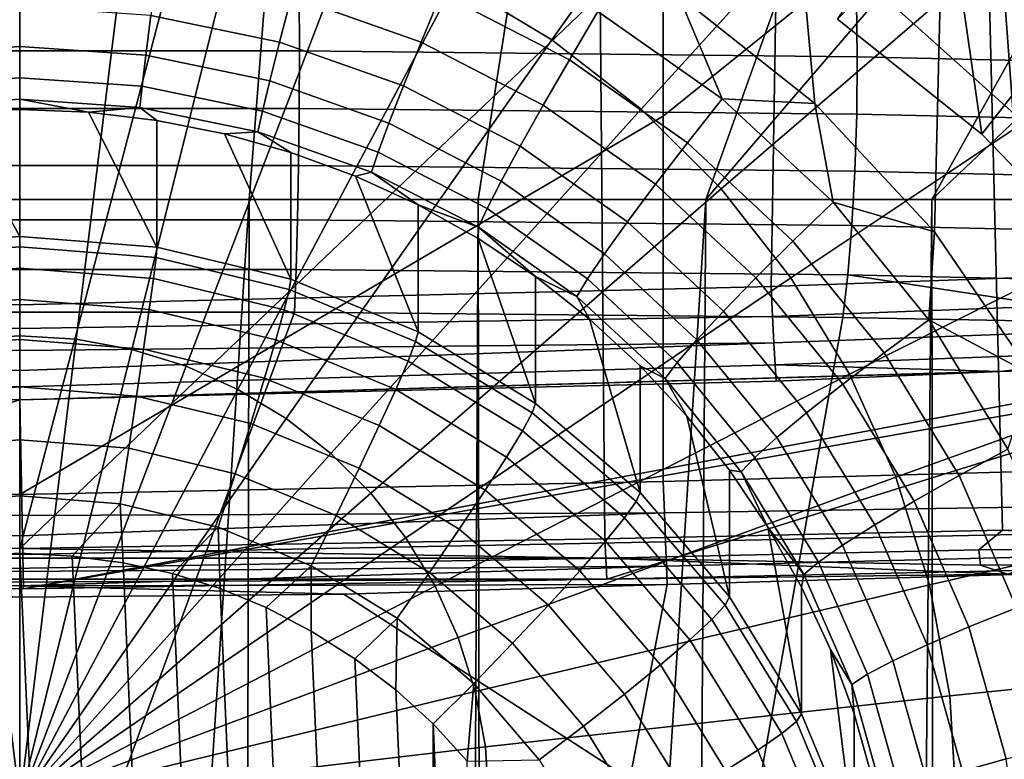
# Model space of a CAD drawing. Header units: metres. Extents: x -109 to 109, y -100 to 76.
# Tile 64 of 256: x 0 to 1.68, y -89.22 to -87.96. Entities that reach past the tile are written whole.
import ezdxf

# ---------------------------------------------------------------- set-up
doc = ezdxf.new("R2010")
doc.units = ezdxf.units.M
doc.layers.add('solid_21062310', color=7, linetype='CONTINUOUS')

msp = doc.modelspace()

# ---------------------------------------------------------------- linework, layer by layer
at = {"layer": 'solid_21062310'}
for points in [[(3.362092, -85.963013, -23.458141), (1.397976, -87.960152, -22.609179), (1.644422, -88.157097, -22.525461)], [(3.362092, -85.963013, -23.458141), (1.644422, -88.157097, -22.525461), (1.86662, -88.386948, -22.427753)], [(-0.681715, -86.279816, -23.323473), (-1.644422, -88.157097, -22.525461), (-1.397976, -87.960152, -22.609179), (0.681803, -86.279816, -23.323473)], [(1.12637, -87.919556, -27.917709), (1.359008, -88.10466, -27.933805), (1.223743, -86.620758, -27.80476)], [(1.359008, -88.10466, -27.933805), (1.563709, -88.323875, -27.952869), (1.600923, -86.805779, -27.82085), (1.223743, -86.620758, -27.80476)], [(1.563709, -88.323875, -27.952869), (1.731084, -88.568741, -27.974165), (1.600923, -86.805779, -27.82085)], [(1.731084, -88.568741, -27.974165), (1.86181, -88.838631, -27.997635), (1.946977, -87.036362, -27.840902), (1.600923, -86.805779, -27.82085)], [(1.173066, -88.268227, 2.910262), (1.634418, -86.978989, 7.886349), (0.983927, -86.987549, 7.921687), (0.783814, -88.268227, 2.961499)], [(1.173066, -88.268227, -11.905124), (0.783814, -88.268227, -11.956361), (0.983927, -86.987549, -16.91655), (1.634418, -86.978989, -16.88121)], [(1.680082, -88.833496, 8.294423), (1.000233, -88.848312, 8.334208), (0.992264, -87.917931, 8.127947), (1.634418, -86.978989, 7.886349)], [(1.173066, -88.268227, 2.910262), (1.559122, -88.268227, 2.838722), (2.910185, -86.986, 7.622087), (2.278715, -86.97847, 7.786181)], [(1.173066, -88.268227, 2.910262), (2.278715, -86.97847, 7.786181), (1.634418, -86.978989, 7.886349)], [(1.559123, -88.268227, -11.833584), (1.173066, -88.268227, -11.905124), (1.634418, -86.978989, -16.88121), (2.278716, -86.97847, -16.781044)], [(1.940929, -88.268227, -11.741932), (1.559123, -88.268227, -11.833584), (2.278716, -86.97847, -16.781044), (2.910185, -86.986, -16.616949)], [(2.352366, -88.834473, 8.185493), (1.680082, -88.833496, 8.294423), (1.634418, -86.978989, 7.886349), (2.278715, -86.97847, 7.786181)], [(0, -88.864609, 8.33782), (-1.000233, -88.848312, 8.334208), (-0.492142, -86.994675, 7.923267), (0, -86.997055, 7.923795)], [(-0.392435, -88.268227, 2.992295), (0, -88.268227, 3.002569), (0, -86.997055, 7.923795), (-0.492142, -86.994675, 7.923267)], [(0, -88.268227, -11.997431), (-0.392435, -88.268227, -11.987157), (-0.492142, -86.994675, -16.918129), (0, -86.997055, -16.918657)], [(0.992264, -87.917931, 8.127947), (0, -88.864609, 8.33782), (0.492142, -86.994675, 7.923267), (0.983927, -86.987549, 7.921687)], [(0, -88.864609, 8.33782), (0, -86.997055, 7.923795), (0.492142, -86.994675, 7.923267)], [(0, -88.268227, 3.002569), (0.392435, -88.268227, 2.992295), (0.492142, -86.994675, 7.923267), (0, -86.997055, 7.923795)], [(0.392435, -88.268227, -11.987157), (0, -88.268227, -11.997431), (0, -86.997055, -16.918657), (0.492142, -86.994675, -16.918129)], [(0.783814, -88.268227, 2.961499), (0.983927, -86.987549, 7.921687), (0.492142, -86.994675, 7.923267), (0.392435, -88.268227, 2.992295)], [(0.783814, -88.268227, -11.956361), (0.392435, -88.268227, -11.987157), (0.492142, -86.994675, -16.918129), (0.983927, -86.987549, -16.91655)], [(1.559122, -88.268227, 2.838722), (1.940929, -88.268227, 2.74707), (3.522438, -87.001564, 7.395678), (2.910185, -86.986, 7.622087)], [(2.017638, -87.07235, 9.348868), (1.295383, -87.759048, 9.322681), (2.000677, -88.391243, 9.233007)], [(-1.295387, -87.759087, 9.322678), (-1.284431, -88.417198, 9.2651), (0, -88.448647, 9.262349), (-0.000005, -87.136284, 9.377166)], [(1.295383, -87.759048, 9.322681), (-0.000005, -87.136284, 9.377166), (0, -88.448647, 9.262349), (1.284431, -88.417198, 9.2651)], [(0.909815, -87.995407, -30.906427), (0.744303, -87.895729, -30.897758), (1.111162, -87.21331, -30.67684), (1.358254, -87.362122, -30.689781)], [(1.062061, -88.114235, -30.916761), (0.909815, -87.995407, -30.906427), (1.358254, -87.362122, -30.689781), (1.585539, -87.539513, -30.705208)], [(1.905474, -88.727905, 10.102603), (1.099782, -88.750481, 10.141477), (1.10002, -88.126205, 10.1466), (1.904415, -87.477379, 10.113019)], [(1.10002, -88.126205, 10.1466), (1.099904, -87.50219, 10.151721), (1.904415, -87.477379, 10.113019)], [(-1.100011, -88.126183, 10.1466), (-1.099819, -87.502197, 10.151721), (-0.000005, -87.525108, 10.151532)], [(-0.000005, -87.525108, 10.151532), (1.099904, -87.50219, 10.151721), (1.10002, -88.126205, 10.1466), (0.000014, -88.772362, 10.141297)], [(0.000014, -88.772362, 10.141297), (-1.1, -88.750473, 10.141477), (-1.100011, -88.126183, 10.1466), (-0.000005, -87.525108, 10.151532)], [(1.198819, -88.250473, -30.92861), (1.062061, -88.114235, -30.916761), (1.585539, -87.539513, -30.705208), (1.789704, -87.742912, -30.722897)], [(1.644422, -88.157097, -22.525461), (1.397976, -87.960152, -22.609179), (1.57772, -87.694595, -27.195503)], [(1.86662, -88.386948, -22.427753), (1.644422, -88.157097, -22.525461), (1.57772, -87.694595, -27.195503), (1.82709, -87.926613, -27.215681)], [(0, -88.501373, -31.047689), (-0.096646, -88.507195, -31.048195), (-0.193052, -87.724594, -30.882877), (0, -87.712959, -30.881865)], [(0.096646, -88.507195, -31.048195), (0, -88.501373, -31.047689), (0, -87.712959, -30.881865), (0.193052, -87.724594, -30.882877)], [(0.191882, -88.524582, -31.049707), (0.096646, -88.507195, -31.048195), (0.193052, -87.724594, -30.882877), (0.383289, -87.759323, -30.885897)], [(1.318095, -88.402153, -30.941799), (1.198819, -88.250473, -30.92861), (1.789704, -87.742912, -30.722897), (1.967771, -87.969345, -30.742588)], [(0.28432, -88.553276, -31.052202), (0.191882, -88.524582, -31.049707), (0.383289, -87.759323, -30.885897), (0.567937, -87.81665, -30.890882)], [(2.000677, -88.391243, 9.233007), (1.295383, -87.759048, 9.322681), (1.284431, -88.417198, 9.2651)], [(0.372612, -88.592865, -31.055645), (0.28432, -88.553276, -31.052202), (0.567937, -87.81665, -30.890882), (0.744303, -87.895729, -30.897758)], [(0.464604, -87.921288, -27.833166), (0.686067, -87.999695, -27.839985), (0.720535, -87.916634, -27.879213), (0.487946, -87.834282, -27.872051)], [(0.720535, -87.916634, -27.879213), (0.939703, -88.02977, -27.889051), (0.988485, -87.947388, -27.910484), (0.75794, -87.828377, -27.900135)], [(0.224163, -87.953865, -27.773483), (0.44415, -87.999413, -27.777445), (0.464604, -87.921288, -27.833166), (0.234486, -87.87365, -27.829023)], [(0.455471, -88.642769, -31.059984), (0.372612, -88.592865, -31.055645), (0.744303, -87.895729, -30.897758), (0.909815, -87.995407, -30.906427)], [(-0.479099, -88.014526, 12.858195), (0.478137, -88.014526, 12.858231), (0.477724, -87.91909, 12.833792), (-0.478684, -87.919098, 12.833756)], [(0.992264, -87.917931, 8.127947), (1.000233, -88.848312, 8.334208), (0, -88.864609, 8.33782)], [(0.44415, -87.999413, -27.777445), (0.655863, -88.074371, -27.783964), (0.686067, -87.999695, -27.839985), (0.464604, -87.921288, -27.833166)], [(1.431784, -88.02449, 12.787113), (1.430579, -87.929619, 12.76294), (0.477724, -87.91909, 12.833792), (0.478137, -88.014526, 12.858231)], [(0.686067, -87.999695, -27.839985), (0.89475, -88.107422, -27.849354), (0.939703, -88.02977, -27.889051), (0.720535, -87.916634, -27.879213)], [(0.988485, -87.947388, -27.910484), (1.200616, -88.096558, -27.923458), (1.12637, -87.919556, -27.917709)], [(1.200616, -88.096558, -27.923458), (1.359008, -88.10466, -27.933805), (1.12637, -87.919556, -27.917709)], [(-0.215694, -88.02182, -27.70322), (0, -88.007126, -27.701942), (0, -87.938591, -27.772156), (-0.224163, -87.953865, -27.773483)], [(0, -88.007126, -27.701942), (0.215694, -88.02182, -27.70322), (0.224163, -87.953865, -27.773483), (0, -87.938591, -27.772156)], [(1.431784, -88.02449, 12.787113), (2.500017, -88.048645, 12.61906), (2.502682, -87.955109, 12.594176), (1.430579, -87.929619, 12.76294)], [(0.215694, -88.02182, -27.70322), (0.427371, -88.065643, -27.707031), (0.44415, -87.999413, -27.777445), (0.224163, -87.953865, -27.773483)], [(0.939703, -88.02977, -27.889051), (1.141365, -88.171585, -27.901384), (1.200616, -88.096558, -27.923458), (0.988485, -87.947388, -27.910484)], [(1.418151, -88.567039, -30.956139), (1.318095, -88.402153, -30.941799), (1.967771, -87.969345, -30.742588), (2.117143, -88.215508, -30.763996)], [(-0.209407, -88.074898, -27.620939), (0, -88.060623, -27.619698), (0, -88.007126, -27.701942), (-0.215694, -88.02182, -27.70322)], [(0, -88.060623, -27.619698), (0.209407, -88.074898, -27.620939), (0.215694, -88.02182, -27.70322), (0, -88.007126, -27.701942)], [(0.427371, -88.065643, -27.707031), (0.631086, -88.137772, -27.713305), (0.655863, -88.074371, -27.783964), (0.44415, -87.999413, -27.777445)], [(0.531688, -88.702255, -31.065159), (0.455471, -88.642769, -31.059984), (0.909815, -87.995407, -30.906427), (1.062061, -88.114235, -30.916761)], [(0.655863, -88.074371, -27.783964), (0.855359, -88.177353, -27.792919), (0.89475, -88.107422, -27.849354), (0.686067, -87.999695, -27.839985)], [(-0.478783, -88.1129, 12.863461), (0.477822, -88.112892, 12.863498), (0.478137, -88.014526, 12.858231), (-0.479099, -88.014526, 12.858195)], [(0.209407, -88.074898, -27.620939), (0.414913, -88.117439, -27.62464), (0.427371, -88.065643, -27.707031), (0.215694, -88.02182, -27.70322)], [(0.478137, -88.014526, 12.858231), (0.477822, -88.112892, 12.863498), (1.430824, -88.122742, 12.792439), (1.431784, -88.02449, 12.787113)], [(2.500017, -88.048645, 12.61906), (1.431784, -88.02449, 12.787113), (1.430824, -88.122742, 12.792439), (2.497968, -88.146835, 12.624914)], [(0.89475, -88.107422, -27.849354), (1.086766, -88.242455, -27.861095), (1.141365, -88.171585, -27.901384), (0.939703, -88.02977, -27.889051)], [(-0.205543, -88.111038, -27.529808), (0, -88.097038, -27.528589), (0, -88.060623, -27.619698), (-0.209407, -88.074898, -27.620939)], [(0, -88.097038, -27.528589), (0.205543, -88.111038, -27.529808), (0.209407, -88.074898, -27.620939), (0, -88.060623, -27.619698)], [(0.205543, -88.111038, -27.529808), (0.407256, -88.152802, -27.533438), (0.414913, -88.117439, -27.62464), (0.209407, -88.074898, -27.620939)], [(0.414913, -88.117439, -27.62464), (0.61269, -88.187462, -27.630728), (0.631086, -88.137772, -27.713305), (0.427371, -88.065643, -27.707031)], [(0.631086, -88.137772, -27.713305), (0.823045, -88.236862, -27.721922), (0.855359, -88.177353, -27.792919), (0.655863, -88.074371, -27.783964)], [(0, -88.097038, -27.528589), (-0.205543, -88.111038, -27.529808), (-0.117689, -88.119499, -27.433208), (0, -88.114891, -27.432808)], [(0, -88.097038, -27.528589), (0, -88.114891, -27.432808), (0.117689, -88.119499, -27.433208)], [(0, -88.097038, -27.528589), (0.117689, -88.119499, -27.433208), (0.205543, -88.111038, -27.529808)], [(0.855359, -88.177353, -27.792919), (1.038921, -88.306435, -27.804144), (1.086766, -88.242455, -27.861095), (0.89475, -88.107422, -27.849354)], [(1.141365, -88.171585, -27.901384), (1.321766, -88.339432, -27.915981), (1.390382, -88.273125, -27.938812), (1.200616, -88.096558, -27.923458)], [(1.200616, -88.096558, -27.923458), (1.390382, -88.273125, -27.938812), (1.359008, -88.10466, -27.933805)], [(1.390382, -88.273125, -27.938812), (1.563709, -88.323875, -27.952869), (1.359008, -88.10466, -27.933805)], [(-0.477749, -88.210388, 12.849352), (0.476789, -88.210388, 12.849387), (0.477822, -88.112892, 12.863498), (-0.478783, -88.1129, 12.863461)], [(-0.234652, -88.349884, -24.94381), (0, -88.33149, -24.942209), (-0.117689, -88.119499, -27.433208), (-0.234652, -88.133293, -27.434408)], [(0, -88.33149, -24.942209), (0, -88.114891, -27.432808), (-0.117689, -88.119499, -27.433208)], [(0.117689, -88.119499, -27.433208), (0, -88.114891, -27.432808), (0, -88.33149, -24.942209), (0.234652, -88.349884, -24.94381)], [(0.205543, -88.111038, -27.529808), (0.117689, -88.119499, -27.433208), (0.234652, -88.133293, -27.434408)], [(0.234652, -88.349884, -24.94381), (0.234652, -88.133293, -27.434408), (0.117689, -88.119499, -27.433208)], [(0.407256, -88.152802, -27.533438), (0.205543, -88.111038, -27.529808), (0.234652, -88.133293, -27.434408), (0.350168, -88.156181, -27.436399)], [(0.407256, -88.152802, -27.533438), (0.601384, -88.221535, -27.539415), (0.61269, -88.187462, -27.630728), (0.414913, -88.117439, -27.62464)], [(0.477822, -88.112892, 12.863498), (0.476789, -88.210388, 12.849387), (1.427723, -88.220108, 12.778539), (1.430824, -88.122742, 12.792439)], [(0.600152, -88.770462, -31.071089), (0.531688, -88.702255, -31.065159), (1.062061, -88.114235, -30.916761), (1.198819, -88.250473, -30.92861)], [(2.497968, -88.146835, 12.624914), (1.430824, -88.122742, 12.792439), (1.427723, -88.220108, 12.778539), (2.492106, -88.244164, 12.611808)], [(1.10002, -88.126205, 10.1466), (1.099782, -88.750481, 10.141477), (0.000014, -88.772362, 10.141297)], [(0.234652, -88.349884, -24.94381), (0.463525, -88.404625, -24.94857), (0.350168, -88.156181, -27.436399), (0.234652, -88.133293, -27.434408)], [(0.61269, -88.187462, -27.630728), (0.799054, -88.283669, -27.639095), (0.823045, -88.236862, -27.721922), (0.631086, -88.137772, -27.713305)], [(0.407256, -88.152802, -27.533438), (0.350168, -88.156181, -27.436399), (0.463526, -88.188034, -27.439169)], [(0.463525, -88.404625, -24.94857), (0.463526, -88.188034, -27.439169), (0.350168, -88.156181, -27.436399)], [(0.601384, -88.221535, -27.539415), (0.407256, -88.152802, -27.533438), (0.463526, -88.188034, -27.439169), (0.574026, -88.228645, -27.442701)], [(1.086766, -88.242455, -27.861095), (1.258537, -88.402275, -27.874994), (1.321766, -88.339432, -27.915981), (1.141365, -88.171585, -27.901384)], [(0.463525, -88.404625, -24.94857), (0.680986, -88.494362, -24.956373), (0.574026, -88.228645, -27.442701), (0.463526, -88.188034, -27.439169)], [(0.601384, -88.221535, -27.539415), (0.784308, -88.315964, -27.547628), (0.799054, -88.283669, -27.639095), (0.61269, -88.187462, -27.630728)], [(0.823045, -88.236862, -27.721922), (0.999673, -88.361069, -27.732723), (1.038921, -88.306435, -27.804144), (0.855359, -88.177353, -27.792919)], [(-0.477749, -88.210388, 12.849352), (-0.476036, -88.303215, 12.816414), (0.47508, -88.303215, 12.816449), (0.476789, -88.210388, 12.849387)], [(0.476789, -88.210388, 12.849387), (0.47508, -88.303215, 12.816449), (1.422601, -88.312813, 12.745952), (1.427723, -88.220108, 12.778539)], [(0.601384, -88.221535, -27.539415), (0.574026, -88.228645, -27.442701), (0.680986, -88.277771, -27.446974)], [(0.601384, -88.221535, -27.539415), (0.680986, -88.277771, -27.446974), (0.784308, -88.315964, -27.547628)], [(1.497527, -88.742744, -30.971418), (1.418151, -88.567039, -30.956139), (2.117143, -88.215508, -30.763996), (2.235642, -88.477814, -30.786806)], [(2.492106, -88.244164, 12.611808), (1.427723, -88.220108, 12.778539), (1.422601, -88.312813, 12.745952), (2.482658, -88.336876, 12.580249)], [(0.680986, -88.494362, -24.956373), (0.680986, -88.277771, -27.446974), (0.574026, -88.228645, -27.442701)], [(0.799054, -88.283669, -27.639095), (0.970533, -88.404259, -27.649582), (0.999673, -88.361069, -27.732723), (0.823045, -88.236862, -27.721922)], [(1.038921, -88.306435, -27.804144), (1.20313, -88.459221, -27.817432), (1.258537, -88.402275, -27.874994), (1.086766, -88.242455, -27.861095)], [(0.659864, -88.84639, -31.077692), (0.600152, -88.770462, -31.071089), (1.198819, -88.250473, -30.92861), (1.318095, -88.402153, -30.941799)], [(-0.392435, -88.268227, -11.987157), (0, -88.268227, -11.997431), (0, -94.268227, -11.997431), (-0.792839, -94.268227, -11.954798)], [(-0.3843, -91.594116, 2.992717), (0, -91.594116, 3.002569), (0, -88.268227, 3.002569), (-0.392435, -88.268227, 2.992295)], [(0, -94.268227, -11.997431), (0, -88.268227, -11.997431), (0.392435, -88.268227, -11.987157)], [(0.792839, -94.268227, -11.954798), (0, -94.268227, -11.997431), (0.392435, -88.268227, -11.987157), (0.783814, -88.268227, -11.956361)], [(0, -91.594116, 3.002569), (0.3843, -91.594116, 2.992717), (0.392435, -88.268227, 2.992295), (0, -88.268227, 3.002569)], [(0.3843, -91.594116, 2.992717), (0.76759, -91.594116, 2.963186), (0.783814, -88.268227, 2.961499), (0.392435, -88.268227, 2.992295)], [(0.76759, -91.594116, 2.963186), (1.148864, -91.594116, 2.914054), (1.173066, -88.268227, 2.910262), (0.783814, -88.268227, 2.961499)], [(0.792839, -94.268227, -11.954798), (0.783814, -88.268227, -11.956361), (1.173066, -88.268227, -11.905124)], [(1.566421, -94.268227, -11.831997), (0.792839, -94.268227, -11.954798), (1.173066, -88.268227, -11.905124), (1.559123, -88.268227, -11.833584)], [(1.148864, -91.594116, 2.914054), (1.527119, -91.594116, 2.845451), (1.559122, -88.268227, 2.838722), (1.173066, -88.268227, 2.910262)], [(1.321766, -88.339432, -27.915981), (1.477545, -88.53019, -27.93257), (1.554248, -88.473785, -27.956263), (1.390382, -88.273125, -27.938812)], [(1.390382, -88.273125, -27.938812), (1.554248, -88.473785, -27.956263), (1.563709, -88.323875, -27.952869)], [(1.527119, -91.594116, 2.845451), (1.901362, -91.594116, 2.757555), (1.940929, -88.268227, 2.74707), (1.559122, -88.268227, 2.838722)], [(1.566421, -94.268227, -11.831997), (1.559123, -88.268227, -11.833584), (1.940929, -88.268227, -11.741932)], [(2.324178, -94.268227, -11.627762), (1.566421, -94.268227, -11.831997), (1.940929, -88.268227, -11.741932), (2.317441, -88.268227, -11.630415)], [(0.680986, -88.494362, -24.956373), (0.881678, -88.616882, -24.967028), (0.783749, -88.335106, -27.45196), (0.680986, -88.277771, -27.446974)], [(0.784308, -88.315964, -27.547628), (0.680986, -88.277771, -27.446974), (0.783749, -88.335106, -27.45196)], [(0.784308, -88.315964, -27.547628), (0.952623, -88.434326, -27.55792), (0.970533, -88.404259, -27.649582), (0.799054, -88.283669, -27.639095)], [(-0.476036, -88.303215, 12.816414), (-0.473711, -88.387779, 12.765926), (0.47276, -88.387772, 12.765962), (0.47508, -88.303215, 12.816449)], [(0.47508, -88.303215, 12.816449), (0.47276, -88.387772, 12.765962), (1.415658, -88.397263, 12.695941), (1.422601, -88.312813, 12.745952)], [(0.999673, -88.361069, -27.732723), (1.157679, -88.508087, -27.745508), (1.20313, -88.459221, -27.817432), (1.038921, -88.306435, -27.804144)], [(0.784308, -88.315964, -27.547628), (0.783749, -88.335106, -27.45196), (0.881679, -88.400291, -27.457628)], [(0.784308, -88.315964, -27.547628), (0.881679, -88.400291, -27.457628), (0.952623, -88.434326, -27.55792)], [(2.482658, -88.336876, 12.580249), (1.422601, -88.312813, 12.745952), (1.415658, -88.397263, 12.695941), (2.46999, -88.421364, 12.531459)], [(1.554248, -88.473785, -27.956263), (1.731084, -88.568741, -27.974165), (1.563709, -88.323875, -27.952869)], [(-0.233167, -88.367622, -24.848019), (0, -88.349342, -24.846428), (0, -88.33149, -24.942209), (-0.234652, -88.349884, -24.94381)], [(0, -88.349342, -24.846428), (0.233167, -88.367622, -24.848019), (0.234652, -88.349884, -24.94381), (0, -88.33149, -24.942209)], [(0.881678, -88.616882, -24.967028), (0.881679, -88.400291, -27.457628), (0.783749, -88.335106, -27.45196)], [(1.258537, -88.402275, -27.874994), (1.406864, -88.583908, -27.890791), (1.477545, -88.53019, -27.93257), (1.321766, -88.339432, -27.915981)], [(-0.228727, -88.403687, -24.75688), (0, -88.385757, -24.75532), (0, -88.349342, -24.846428), (-0.233167, -88.367622, -24.848019)], [(0, -88.385757, -24.75532), (0.228727, -88.403687, -24.75688), (0.233167, -88.367622, -24.848019), (0, -88.349342, -24.846428)], [(0.233167, -88.367622, -24.848019), (0.460592, -88.42202, -24.852749), (0.463525, -88.404625, -24.94857), (0.234652, -88.349884, -24.94381)], [(0.970533, -88.404259, -27.649582), (1.123933, -88.546982, -27.661993), (1.157679, -88.508087, -27.745508), (0.999673, -88.361069, -27.732723)], [(0.228727, -88.403687, -24.75688), (0.451822, -88.457047, -24.76152), (0.460592, -88.42202, -24.852749), (0.233167, -88.367622, -24.848019)], [(-0.473711, -88.387779, 12.765926), (-0.470863, -88.460785, 12.699849), (0.469918, -88.460777, 12.699884), (0.47276, -88.387772, 12.765962)], [(-0.221504, -88.456619, -24.674585), (0, -88.439255, -24.673075), (0, -88.385757, -24.75532), (-0.228727, -88.403687, -24.75688)], [(0, -88.439255, -24.673075), (0.221504, -88.456619, -24.674585), (0.228727, -88.403687, -24.75688), (0, -88.385757, -24.75532)], [(0.47276, -88.387772, 12.765962), (0.469918, -88.460777, 12.699884), (1.407178, -88.470093, 12.630568), (1.415658, -88.397263, 12.695941)], [(2.000677, -88.391243, 9.233007), (1.284431, -88.417198, 9.2651), (1.286974, -88.468124, 9.2538), (2.030373, -88.44059, 9.219066)], [(0.221504, -88.456619, -24.674585), (0.437553, -88.508293, -24.679079), (0.451822, -88.457047, -24.76152), (0.228727, -88.403687, -24.75688)], [(0.460592, -88.42202, -24.852749), (0.676676, -88.511192, -24.860504), (0.680986, -88.494362, -24.956373), (0.463525, -88.404625, -24.94857)], [(0.709954, -88.92894, -31.084871), (0.659864, -88.84639, -31.077692), (1.318095, -88.402153, -30.941799), (1.418151, -88.567039, -30.956139)], [(0.881678, -88.616882, -24.967028), (1.06066, -88.769173, -24.980272), (0.974173, -88.472931, -27.463945), (0.881679, -88.400291, -27.457628)], [(0.952623, -88.434326, -27.55792), (0.881679, -88.400291, -27.457628), (0.974173, -88.472931, -27.463945)], [(0.952623, -88.434326, -27.55792), (1.103192, -88.574417, -27.570105), (1.123933, -88.546982, -27.661993), (0.970533, -88.404259, -27.649582)], [(1.20313, -88.459221, -27.817432), (1.344927, -88.632858, -27.832531), (1.406864, -88.583908, -27.890791), (1.258537, -88.402275, -27.874994)], [(1.415658, -88.397263, 12.695941), (1.407178, -88.470093, 12.630568), (1.960718, -88.480148, 12.556728)], [(2.46999, -88.421364, 12.531459), (1.415658, -88.397263, 12.695941), (1.960718, -88.480148, 12.556728)], [(-1.286974, -88.468124, 9.2538), (0, -88.488823, 9.254636), (0, -88.448647, 9.262349), (-1.284431, -88.417198, 9.2651)], [(1.286974, -88.468124, 9.2538), (1.284431, -88.417198, 9.2651), (0, -88.448647, 9.262349), (0, -88.488823, 9.254636)], [(0.451822, -88.457047, -24.76152), (0.663792, -88.544518, -24.769127), (0.676676, -88.511192, -24.860504), (0.460592, -88.42202, -24.852749)], [(-0.211775, -88.524391, -24.604305), (0, -88.50779, -24.602861), (0, -88.439255, -24.673075), (-0.221504, -88.456619, -24.674585)], [(0, -88.50779, -24.602861), (0.211775, -88.524391, -24.604305), (0.221504, -88.456619, -24.674585), (0, -88.439255, -24.673075)], [(1.103192, -88.574417, -27.570105), (0.952623, -88.434326, -27.55792), (0.974173, -88.472931, -27.463945), (1.060661, -88.552582, -27.470871)], [(2.030373, -88.44059, 9.219066), (1.286974, -88.468124, 9.2538), (1.28928, -88.513145, 9.230553), (2.029239, -88.485733, 9.195979)], [(-0.000019, -89.733627, 11.239385), (0.469918, -88.460777, 12.699884), (-0.470863, -88.460785, 12.699849)], [(-0.000019, -89.733627, 11.239385), (1.185114, -89.709541, 11.219391), (1.407178, -88.470093, 12.630568), (0.469918, -88.460777, 12.699884)], [(0.211775, -88.524391, -24.604305), (0.418335, -88.573799, -24.608603), (0.437553, -88.508293, -24.679079), (0.221504, -88.456619, -24.674585)], [(0.437553, -88.508293, -24.679079), (0.642829, -88.593002, -24.686445), (0.663792, -88.544518, -24.769127), (0.451822, -88.457047, -24.76152)], [(1.157679, -88.508087, -27.745508), (1.294119, -88.675163, -27.760038), (1.344927, -88.632858, -27.832531), (1.20313, -88.459221, -27.817432)], [(-1.28928, -88.513145, 9.230553), (0, -88.526581, 9.238911), (0, -88.488823, 9.254636), (-1.286974, -88.468124, 9.2538)], [(0, -88.488823, 9.254636), (0, -88.526581, 9.238911), (1.28928, -88.513145, 9.230553), (1.286974, -88.468124, 9.2538)], [(1.06066, -88.769173, -24.980272), (1.060661, -88.552582, -27.470871), (0.974173, -88.472931, -27.463945)], [(1.185114, -89.709541, 11.219391), (2.366944, -89.637375, 11.159493), (1.960718, -88.480148, 12.556728), (1.407178, -88.470093, 12.630568)], [(1.477545, -88.53019, -27.93257), (1.6058, -88.740303, -27.950842), (1.689162, -88.694801, -27.975483), (1.554248, -88.473785, -27.956263)], [(1.555065, -88.926697, -30.987417), (1.497527, -88.742744, -30.971418), (2.235642, -88.477814, -30.786806), (2.321541, -88.752434, -30.810688)], [(1.554248, -88.473785, -27.956263), (1.689162, -88.694801, -27.975483), (1.731084, -88.568741, -27.974165)], [(0.676676, -88.511192, -24.860504), (0.876098, -88.632935, -24.87109), (0.881678, -88.616882, -24.967028), (0.680986, -88.494362, -24.956373)], [(2.029239, -88.485733, 9.195979), (1.28928, -88.513145, 9.230553), (1.291273, -88.550865, 9.196713), (2.026889, -88.523621, 9.162345)], [(-0.199915, -88.604385, -24.548746), (0, -88.588715, -24.547384), (0, -88.50779, -24.602861), (-0.211775, -88.524391, -24.604305)], [(0, -89.297363, -31.149227), (-0.191882, -88.524582, -31.049707), (-0.096646, -88.507195, -31.048195)], [(0, -89.297363, -31.149227), (-0.096646, -88.507195, -31.048195), (0, -88.501373, -31.047689)], [(0.096646, -88.507195, -31.048195), (0, -89.297363, -31.149227), (0, -88.501373, -31.047689)], [(0.191882, -88.524582, -31.049707), (0, -89.297363, -31.149227), (0.096646, -88.507195, -31.048195)], [(0, -88.588715, -24.547384), (0.199915, -88.604385, -24.548746), (0.211775, -88.524391, -24.604305), (0, -88.50779, -24.602861)], [(0.418335, -88.573799, -24.608603), (0.614595, -88.654785, -24.615646), (0.642829, -88.593002, -24.686445), (0.437553, -88.508293, -24.679079)], [(0.663792, -88.544518, -24.769127), (0.859417, -88.663948, -24.779512), (0.876098, -88.632935, -24.87109), (0.676676, -88.511192, -24.860504)], [(1.123933, -88.546982, -27.661993), (1.256396, -88.70919, -27.6761), (1.294119, -88.675163, -27.760038), (1.157679, -88.508087, -27.745508)], [(-1.28928, -88.513145, 9.230553), (-1.291273, -88.550865, 9.196713), (0, -88.588722, 9.186364), (0, -88.560356, 9.215832)], [(-1.28928, -88.513145, 9.230553), (0, -88.560356, 9.215832), (0, -88.526581, 9.238911)], [(0, -89.297363, -31.149227), (-0.28432, -88.553276, -31.052202), (-0.191882, -88.524582, -31.049707)], [(0, -88.588722, 9.186364), (1.291273, -88.550865, 9.196713), (1.28928, -88.513145, 9.230553), (0, -88.560356, 9.215832)], [(0, -88.526581, 9.238911), (0, -88.560356, 9.215832), (1.28928, -88.513145, 9.230553)], [(0.28432, -88.553276, -31.052202), (0, -89.297363, -31.149227), (0.191882, -88.524582, -31.049707)], [(0.199915, -88.604385, -24.548746), (0.394908, -88.651024, -24.552803), (0.418335, -88.573799, -24.608603), (0.211775, -88.524391, -24.604305)], [(2.026889, -88.523621, 9.162345), (1.291273, -88.550865, 9.196713), (1.675391, -88.562531, 9.145882)], [(2.026889, -88.523621, 9.162345), (1.675391, -88.562531, 9.145882), (2.053883, -88.550995, 9.117421)], [(0.642829, -88.593002, -24.686445), (0.832276, -88.708664, -24.696505), (0.859417, -88.663948, -24.779512), (0.663792, -88.544518, -24.769127)], [(1.406864, -88.583908, -27.890791), (1.528984, -88.783966, -27.908188), (1.6058, -88.740303, -27.950842), (1.477545, -88.53019, -27.93257)], [(-2.176041, -88.548286, 9.103915), (-1.003819, -88.917297, 8.47395), (0, -88.610504, 9.15174)], [(-2.053853, -88.550995, 9.117427), (-2.176041, -88.548286, 9.103915), (0, -88.610504, 9.15174)], [(-1.675374, -88.562531, 9.145885), (-2.053853, -88.550995, 9.117427), (0, -88.610504, 9.15174)], [(-1.292825, -88.57885, 9.15451), (-1.675374, -88.562531, 9.145885), (0, -88.610504, 9.15174)], [(-1.291273, -88.550865, 9.196713), (-1.292825, -88.57885, 9.15451), (0, -88.610504, 9.15174), (0, -88.588722, 9.186364)], [(0, -89.297363, -31.149227), (-0.372612, -88.592865, -31.055645), (-0.28432, -88.553276, -31.052202)], [(0, -88.588722, 9.186364), (0, -88.610504, 9.15174), (1.292825, -88.57885, 9.15451), (1.291273, -88.550865, 9.196713)], [(2.053883, -88.550995, 9.117421), (0, -88.610504, 9.15174), (0.006544, -88.933655, 8.477576)], [(2.053883, -88.550995, 9.117421), (1.675391, -88.562531, 9.145882), (0, -88.610504, 9.15174)], [(0.372612, -88.592865, -31.055645), (0, -89.297363, -31.149227), (0.28432, -88.553276, -31.052202)], [(1.675391, -88.562531, 9.145882), (1.292825, -88.57885, 9.15451), (0, -88.610504, 9.15174)], [(2.189183, -88.548027, 9.102333), (0.006544, -88.933655, 8.477576), (1.003819, -88.917297, 8.47395)], [(2.189183, -88.548027, 9.102333), (2.053883, -88.550995, 9.117421), (0.006544, -88.933655, 8.477576)], [(1.70509, -88.902428, 8.432652), (2.189183, -88.548027, 9.102333), (1.003819, -88.917297, 8.47395)], [(1.06066, -88.769173, -24.980272), (1.213526, -88.947479, -24.995779), (1.14061, -88.638748, -27.478365), (1.060661, -88.552582, -27.470871)], [(1.103192, -88.574417, -27.570105), (1.060661, -88.552582, -27.470871), (1.14061, -88.638748, -27.478365)], [(1.103192, -88.574417, -27.570105), (1.23321, -88.733627, -27.58395), (1.256396, -88.70919, -27.6761), (1.123933, -88.546982, -27.661993)], [(1.291273, -88.550865, 9.196713), (1.292825, -88.57885, 9.15451), (1.675391, -88.562531, 9.145882)], [(0.394908, -88.651024, -24.552803), (0.580176, -88.727478, -24.559452), (0.614595, -88.654785, -24.615646), (0.418335, -88.573799, -24.608603)], [(0.749691, -89.016899, -31.092522), (0.709954, -88.92894, -31.084871), (1.418151, -88.567039, -30.956139), (1.497527, -88.742744, -30.971418)], [(1.23321, -88.733627, -27.58395), (1.103192, -88.574417, -27.570105), (1.14061, -88.638748, -27.478365), (1.213526, -88.730888, -27.486378)], [(0, -89.297363, -31.149227), (-0.455471, -88.642769, -31.059984), (-0.372612, -88.592865, -31.055645)], [(-0.186381, -88.693527, -24.510048), (0, -88.678909, -24.508778), (0, -88.588715, -24.547384), (-0.199915, -88.604385, -24.548746)], [(0, -88.678909, -24.508778), (0.186381, -88.693527, -24.510048), (0.199915, -88.604385, -24.548746), (0, -88.588715, -24.547384)], [(0.455471, -88.642769, -31.059984), (0, -89.297363, -31.149227), (0.372612, -88.592865, -31.055645)], [(0.614595, -88.654785, -24.615646), (0.795721, -88.765358, -24.625261), (0.832276, -88.708664, -24.696505), (0.642829, -88.593002, -24.686445)], [(1.344927, -88.632858, -27.832531), (1.461671, -88.824112, -27.849163), (1.528984, -88.783966, -27.908188), (1.406864, -88.583908, -27.890791)], [(-1.003819, -88.917297, 8.47395), (0.006544, -88.933655, 8.477576), (0, -88.610504, 9.15174)], [(0.186381, -88.693527, -24.510048), (0.368173, -88.737007, -24.513828), (0.394908, -88.651024, -24.552803), (0.199915, -88.604385, -24.548746)], [(0.876098, -88.632935, -24.87109), (1.053948, -88.784264, -24.884251), (1.06066, -88.769173, -24.980272), (0.881678, -88.616882, -24.967028)], [(0, -89.297363, -31.149227), (-0.531688, -88.702255, -31.065159), (-0.455471, -88.642769, -31.059984)], [(0.531688, -88.702255, -31.065159), (0, -89.297363, -31.149227), (0.455471, -88.642769, -31.059984)], [(0.859417, -88.663948, -24.779512), (1.03388, -88.812393, -24.792421), (1.053948, -88.784264, -24.884251), (0.876098, -88.632935, -24.87109)], [(1.213526, -88.947479, -24.995779), (1.213526, -88.730888, -27.486378), (1.14061, -88.638748, -27.478365)], [(1.294119, -88.675163, -27.760038), (1.406452, -88.859192, -27.776041), (1.461671, -88.824112, -27.849163), (1.344927, -88.632858, -27.832531)], [(0.368173, -88.737007, -24.513828), (0.540899, -88.808281, -24.520027), (0.580176, -88.727478, -24.559452), (0.394908, -88.651024, -24.552803)], [(0.580176, -88.727478, -24.559452), (0.751159, -88.831863, -24.568529), (0.795721, -88.765358, -24.625261), (0.614595, -88.654785, -24.615646)], [(0.832276, -88.708664, -24.696505), (1.00123, -88.852417, -24.709005), (1.03388, -88.812393, -24.792421), (0.859417, -88.663948, -24.779512)], [(-0.171694, -88.788376, -24.489698), (0, -88.77491, -24.488527), (0, -88.678909, -24.508778), (-0.186381, -88.693527, -24.510048)], [(0, -88.77491, -24.488527), (0.171694, -88.788376, -24.489698), (0.186381, -88.693527, -24.510048), (0, -88.678909, -24.508778)], [(1.256396, -88.70919, -27.6761), (1.365454, -88.887856, -27.691637), (1.406452, -88.859192, -27.776041), (1.294119, -88.675163, -27.760038)], [(0.171694, -88.788376, -24.489698), (0.33916, -88.82843, -24.493181), (0.368173, -88.737007, -24.513828), (0.186381, -88.693527, -24.510048)], [(1.6058, -88.740303, -27.950842), (1.704143, -88.965858, -27.970457), (1.792609, -88.932068, -27.996117), (1.689162, -88.694801, -27.975483)], [(0, -89.297363, -31.149227), (-0.600152, -88.770462, -31.071089), (-0.531688, -88.702255, -31.065159)], [(0.600152, -88.770462, -31.071089), (0, -89.297363, -31.149227), (0.531688, -88.702255, -31.065159)], [(0.795721, -88.765358, -24.625261), (0.957254, -88.902802, -24.637215), (1.00123, -88.852417, -24.709005), (0.832276, -88.708664, -24.696505)], [(1.23321, -88.733627, -27.58395), (1.340256, -88.908997, -27.599201), (1.365454, -88.887856, -27.691637), (1.256396, -88.70919, -27.6761)], [(0.540899, -88.808281, -24.520027), (0.700306, -88.905602, -24.52849), (0.751159, -88.831863, -24.568529), (0.580176, -88.727478, -24.559452)], [(1.923121, -88.790863, 10.089985), (1.102128, -88.803871, 10.133751), (1.099782, -88.750481, 10.141477), (1.905474, -88.727905, 10.102603)], [(1.213526, -88.947479, -24.995779), (1.33651, -89.147423, -25.013166), (1.27896, -88.828453, -27.494864), (1.213526, -88.730888, -27.486378)], [(1.23321, -88.733627, -27.58395), (1.213526, -88.730888, -27.486378), (1.27896, -88.828453, -27.494864)], [(0.33916, -88.82843, -24.493181), (0.498275, -88.894089, -24.498892), (0.540899, -88.808281, -24.520027), (0.368173, -88.737007, -24.513828)], [(0.778496, -89.108986, -31.100529), (0.749691, -89.016899, -31.092522), (1.497527, -88.742744, -30.971418), (1.555065, -88.926697, -30.987417)], [(1.23321, -88.733627, -27.58395), (1.27896, -88.828453, -27.494864), (1.340256, -88.908997, -27.599201)], [(1.528984, -88.783966, -27.908188), (1.622622, -88.998734, -27.926865), (1.704143, -88.965858, -27.970457), (1.6058, -88.740303, -27.950842)], [(-1.102128, -88.803871, 10.133751), (-1.1, -88.750473, 10.141477), (0.000014, -88.772362, 10.141297), (0, -88.808243, 10.137753)], [(1.102128, -88.803871, 10.133751), (0, -88.808243, 10.137753), (0.000014, -88.772362, 10.141297), (1.099782, -88.750481, 10.141477)], [(1.589927, -89.116219, -31.003899), (1.555065, -88.926697, -30.987417), (2.321541, -88.752434, -30.810688), (2.373586, -89.03537, -30.835295)], [(0, -89.297363, -31.149227), (-0.659864, -88.84639, -31.077692), (-0.600152, -88.770462, -31.071089)], [(0, -88.77491, -24.488527), (-0.171694, -88.788376, -24.489698), (-0.089846, -88.877594, -24.487814), (0, -88.872925, -24.487408)], [(0.659864, -88.84639, -31.077692), (0, -89.297363, -31.149227), (0.600152, -88.770462, -31.071089)], [(0.171694, -88.788376, -24.489698), (0, -88.77491, -24.488527), (0, -88.872925, -24.487408), (0.089846, -88.877594, -24.487814)], [(0.751159, -88.831863, -24.568529), (0.903646, -88.961609, -24.579813), (0.957254, -88.902802, -24.637215), (0.795721, -88.765358, -24.625261)], [(1.053948, -88.784264, -24.884251), (1.205846, -88.961441, -24.899658), (1.213526, -88.947479, -24.995779), (1.06066, -88.769173, -24.980272)], [(0.171694, -88.788376, -24.489698), (0.089846, -88.877594, -24.487814), (0.176863, -88.889183, -24.488821)], [(0.33916, -88.82843, -24.493181), (0.171694, -88.788376, -24.489698), (0.176863, -88.889183, -24.488821), (0.26105, -88.907707, -24.490433)], [(1.03388, -88.812393, -24.792421), (1.182886, -88.986198, -24.807537), (1.205846, -88.961441, -24.899658), (1.053948, -88.784264, -24.884251)], [(1.921689, -88.836136, 10.067747), (1.104101, -88.853249, 10.112013), (1.102128, -88.803871, 10.133751), (1.923121, -88.790863, 10.089985)], [(1.461671, -88.824112, -27.849163), (1.551186, -89.029419, -27.867018), (1.622622, -88.998734, -27.926865), (1.528984, -88.783966, -27.908188)], [(-1.104101, -88.853249, 10.112013), (-1.102128, -88.803871, 10.133751), (0, -88.842903, 10.127824), (0, -88.875221, 10.111833)], [(-1.102128, -88.803871, 10.133751), (0, -88.808243, 10.137753), (0, -88.842903, 10.127824)], [(0, -88.875221, 10.111833), (0, -88.842903, 10.127824), (1.102128, -88.803871, 10.133751), (1.104101, -88.853249, 10.112013)], [(0, -88.842903, 10.127824), (0, -88.808243, 10.137753), (1.102128, -88.803871, 10.133751)], [(0.498275, -88.894089, -24.498892), (0.645121, -88.983734, -24.506687), (0.700306, -88.905602, -24.52849), (0.540899, -88.808281, -24.520027)], [(1.00123, -88.852417, -24.709005), (1.14553, -89.020737, -24.723642), (1.182886, -88.986198, -24.807537), (1.03388, -88.812393, -24.792421)], [(0.33916, -88.82843, -24.493181), (0.26105, -88.907707, -24.490433), (0.342407, -88.933159, -24.492645)], [(0.498275, -88.894089, -24.498892), (0.33916, -88.82843, -24.493181), (0.342407, -88.933159, -24.492645), (0.421211, -88.965721, -24.495478)], [(0.700306, -88.905602, -24.52849), (0.84247, -89.026558, -24.539009), (0.903646, -88.961609, -24.579813), (0.751159, -88.831863, -24.568529)], [(1.33651, -89.147423, -25.013166), (1.33651, -88.930832, -27.503765), (1.27896, -88.828453, -27.494864)], [(1.340256, -88.908997, -27.599201), (1.27896, -88.828453, -27.494864), (1.33651, -88.930832, -27.503765)], [(1.406452, -88.859192, -27.776041), (1.492586, -89.056747, -27.793222), (1.551186, -89.029419, -27.867018), (1.461671, -88.824112, -27.849163)], [(-1.00174, -88.881401, 8.348157), (-1.000233, -88.848312, 8.334208), (1.00174, -88.881401, 8.348157)], [(1.00174, -88.881401, 8.348157), (-1.000233, -88.848312, 8.334208), (0, -88.864609, 8.33782)], [(0, -89.297363, -31.149227), (-0.709954, -88.92894, -31.084871), (-0.659864, -88.84639, -31.077692)], [(0.709954, -88.92894, -31.084871), (0, -89.297363, -31.149227), (0.659864, -88.84639, -31.077692)], [(1.00174, -88.881401, 8.348157), (0, -88.864609, 8.33782), (1.000233, -88.848312, 8.334208)], [(1.639232, -88.867203, 8.312804), (1.00174, -88.881401, 8.348157), (1.000233, -88.848312, 8.334208), (1.680082, -88.833496, 8.294423)], [(1.91909, -88.87439, 10.03495), (1.105775, -88.895027, 10.077848), (1.104101, -88.853249, 10.112013), (1.921689, -88.836136, 10.067747)], [(1.639232, -88.867203, 8.312804), (1.680082, -88.833496, 8.294423), (2.270746, -88.866676, 8.216668)], [(2.270746, -88.866676, 8.216668), (1.680082, -88.833496, 8.294423), (2.352366, -88.834473, 8.185493)], [(-1.105775, -88.895027, 10.077848), (-1.104101, -88.853249, 10.112013), (0, -88.875221, 10.111833), (0, -88.904137, 10.0903)], [(0, -88.875221, 10.111833), (1.104101, -88.853249, 10.112013), (1.105775, -88.895027, 10.077848), (0, -88.904137, 10.0903)], [(0.957254, -88.902802, -24.637215), (1.095216, -89.063728, -24.651209), (1.14553, -89.020737, -24.723642), (1.00123, -88.852417, -24.709005)], [(1.365454, -88.887856, -27.691637), (1.449077, -89.079651, -27.708317), (1.492586, -89.056747, -27.793222), (1.406452, -88.859192, -27.776041)], [(-1.003161, -88.916267, 8.387527), (1.00174, -88.881401, 8.348157), (1.003819, -88.917297, 8.47395), (-1.003809, -88.926598, 8.430619)], [(-1.003161, -88.916267, 8.387527), (-1.00174, -88.881401, 8.348157), (1.00174, -88.881401, 8.348157)], [(-0.176863, -88.889183, -24.488821), (-0.089846, -90.860741, -24.660276), (0, -90.865402, -24.660681), (-0.089846, -88.877594, -24.487814)], [(0.089846, -90.860741, -24.660276), (0, -88.872925, -24.487408), (-0.089846, -88.877594, -24.487814), (0, -90.865402, -24.660681)], [(0.176863, -90.849144, -24.659267), (0.089846, -88.877594, -24.487814), (0, -88.872925, -24.487408), (0.089846, -90.860741, -24.660276)], [(0.26105, -90.83062, -24.657656), (0.176863, -88.889183, -24.488821), (0.089846, -88.877594, -24.487814), (0.176863, -90.849144, -24.659267)], [(1.639232, -88.867203, 8.312804), (1.642083, -88.893333, 8.33752), (1.00174, -88.881401, 8.348157)], [(1.00174, -88.881401, 8.348157), (1.688271, -88.908485, 8.365301), (1.003819, -88.917297, 8.47395)], [(1.642083, -88.893333, 8.33752), (1.688271, -88.908485, 8.365301), (1.00174, -88.881401, 8.348157)], [(1.105775, -88.895027, 10.077848), (1.91909, -88.87439, 10.03495), (1.896751, -88.903412, 9.995738), (1.107029, -88.92614, 10.033745)], [(1.639232, -88.867203, 8.312804), (2.270746, -88.866676, 8.216668), (2.275385, -88.892868, 8.241049), (1.642083, -88.893333, 8.33752)], [(-1.105775, -88.895027, 10.077848), (0, -88.948174, 10.033565), (-0.553823, -88.942657, 10.033611)], [(-1.105775, -88.895027, 10.077848), (0, -88.928726, 10.063925), (0, -88.948174, 10.033565)], [(-1.105775, -88.895027, 10.077848), (0, -88.904137, 10.0903), (0, -88.928726, 10.063925)], [(0, -88.928726, 10.063925), (1.105775, -88.895027, 10.077848), (1.107029, -88.92614, 10.033745)], [(0, -88.928726, 10.063925), (0, -88.904137, 10.0903), (1.105775, -88.895027, 10.077848)], [(0.342407, -90.805168, -24.655443), (0.26105, -88.907707, -24.490433), (0.176863, -88.889183, -24.488821), (0.26105, -90.83062, -24.657656)], [(0.498275, -88.894089, -24.498892), (0.421211, -88.965721, -24.495478), (0.498499, -89.006073, -24.498987)], [(0.645121, -88.983734, -24.506687), (0.498275, -88.894089, -24.498892), (0.498499, -89.006073, -24.498987), (0.572957, -89.053345, -24.503098)], [(1.340256, -88.908997, -27.599201), (1.422336, -89.097252, -27.615572), (1.449077, -89.079651, -27.708317), (1.365454, -88.887856, -27.691637)], [(1.642083, -88.893333, 8.33752), (2.275385, -88.892868, 8.241049), (1.688271, -88.908485, 8.365301)], [(0.421212, -90.772606, -24.652611), (0.342407, -88.933159, -24.492645), (0.26105, -88.907707, -24.490433), (0.342407, -90.805168, -24.655443)], [(0.645121, -88.983734, -24.506687), (0.776082, -89.095169, -24.516378), (0.84247, -89.026558, -24.539009), (0.700306, -88.905602, -24.52849)], [(0.903646, -88.961609, -24.579813), (1.033882, -89.113518, -24.593023), (1.095216, -89.063728, -24.651209), (0.957254, -88.902802, -24.637215)], [(1.688271, -88.908485, 8.365301), (1.70509, -88.902428, 8.432652), (1.003819, -88.917297, 8.47395)], [(2.079603, -89.258919, 9.263339), (1.042739, -89.258858, 9.380598), (1.107029, -88.92614, 10.033745), (1.896751, -88.903412, 9.995738)], [(1.422336, -89.097252, -27.615572), (1.340256, -88.908997, -27.599201), (1.33651, -88.930832, -27.503765), (1.385819, -89.037384, -27.513033)], [(-1.003819, -88.917297, 8.47395), (1.003819, -88.917297, 8.47395), (0.006544, -88.933655, 8.477576)], [(-1.003819, -88.917297, 8.47395), (-1.003809, -88.926598, 8.430619), (1.003819, -88.917297, 8.47395)], [(0, -89.297363, -31.149227), (-0.749691, -89.016899, -31.092522), (-0.709954, -88.92894, -31.084871)], [(0, -88.928726, 10.063925), (1.107029, -88.92614, 10.033745), (0.554125, -88.942657, 10.033609)], [(0, -88.928726, 10.063925), (0.554125, -88.942657, 10.033609), (0, -88.948174, 10.033565)], [(0.749691, -89.016899, -31.092522), (0, -89.297363, -31.149227), (0.709954, -88.92894, -31.084871)], [(0.498499, -90.732254, -24.649103), (0.421211, -88.965721, -24.495478), (0.342407, -88.933159, -24.492645), (0.421212, -90.772606, -24.652611)], [(1.042739, -89.258858, 9.380598), (0.554125, -88.942657, 10.033609), (1.107029, -88.92614, 10.033745)], [(0.795949, -89.203865, -31.10878), (0.778496, -89.108986, -31.100529), (1.555065, -88.926697, -30.987417), (1.589927, -89.116219, -31.003899)], [(1.33651, -89.147423, -25.013166), (1.426585, -89.364059, -25.032005), (1.385819, -89.037384, -27.513033), (1.33651, -88.930832, -27.503765)], [(-0.553823, -88.942657, 10.033611), (0, -88.948174, 10.033565), (0, -89.258835, 9.419758), (-1.042749, -89.258858, 9.380597)], [(1.042739, -89.258858, 9.380598), (0, -89.258835, 9.419758), (0, -88.948174, 10.033565), (0.554125, -88.942657, 10.033609)], [(1.205846, -88.961441, -24.899658), (1.328052, -89.160118, -24.916937), (1.33651, -89.147423, -25.013166), (1.213526, -88.947479, -24.995779)], [(0.572958, -90.684982, -24.644991), (0.498499, -89.006073, -24.498987), (0.421211, -88.965721, -24.495478), (0.498499, -90.732254, -24.649103)], [(0.84247, -89.026558, -24.539009), (0.963889, -89.16819, -24.551327), (1.033882, -89.113518, -24.593023), (0.903646, -88.961609, -24.579813)], [(1.182886, -88.986198, -24.807537), (1.302765, -89.181091, -24.824486), (1.328052, -89.160118, -24.916937), (1.205846, -88.961441, -24.899658)], [(1.622622, -88.998734, -27.926865), (1.686033, -89.224197, -27.946472), (1.77074, -89.202652, -27.991051), (1.704143, -88.965858, -27.970457)], [(0.645121, -88.983734, -24.506687), (0.572957, -89.053345, -24.503098), (0.642927, -89.106468, -24.507717)], [(0.776082, -89.095169, -24.516378), (0.645121, -88.983734, -24.506687), (0.642927, -89.106468, -24.507717), (0.706749, -89.16436, -24.512753)], [(1.14553, -89.020737, -24.723642), (1.261623, -89.209473, -24.740057), (1.302765, -89.181091, -24.824486), (1.182886, -88.986198, -24.807537)], [(1.551186, -89.029419, -27.867018), (1.611806, -89.244965, -27.885763), (1.686033, -89.224197, -27.946472), (1.622622, -88.998734, -27.926865)], [(0, -89.297363, -31.149227), (-0.778496, -89.108986, -31.100529), (-0.749691, -89.016899, -31.092522)], [(0.778496, -89.108986, -31.100529), (0, -89.297363, -31.149227), (0.749691, -89.016899, -31.092522)], [(0.642927, -90.631859, -24.640371), (0.572957, -89.053345, -24.503098), (0.498499, -89.006073, -24.498987), (0.572958, -90.684982, -24.644991)], [(0.776082, -89.095169, -24.516378), (0.887933, -89.225639, -24.527725), (0.963889, -89.16819, -24.551327), (0.84247, -89.026558, -24.539009)], [(1.095216, -89.063728, -24.651209), (1.20621, -89.244171, -24.666901), (1.261623, -89.209473, -24.740057), (1.14553, -89.020737, -24.723642)], [(1.492586, -89.056747, -27.793222), (1.550915, -89.264145, -27.811258), (1.611806, -89.244965, -27.885763), (1.551186, -89.029419, -27.867018)], [(1.426585, -89.364059, -25.032005), (1.426585, -89.147469, -27.522606), (1.385819, -89.037384, -27.513033)], [(1.422336, -89.097252, -27.615572), (1.385819, -89.037384, -27.513033), (1.426585, -89.147469, -27.522606)], [(1.601605, -89.30854, -31.020624), (1.589927, -89.116219, -31.003899), (2.373586, -89.03537, -30.835295), (2.39102, -89.322487, -30.860264)], [(0.706749, -90.573967, -24.635338), (0.642927, -89.106468, -24.507717), (0.572957, -89.053345, -24.503098), (0.642927, -90.631859, -24.640371)], [(1.033882, -89.113518, -24.593023), (1.13866, -89.283859, -24.607838), (1.20621, -89.244171, -24.666901), (1.095216, -89.063728, -24.651209)], [(1.449077, -89.079651, -27.708317), (1.505707, -89.281006, -27.725826), (1.550915, -89.264145, -27.811258), (1.492586, -89.056747, -27.793222)], [(1.422336, -89.097252, -27.615572), (1.47792, -89.294891, -27.632759), (1.505707, -89.281006, -27.725826), (1.449077, -89.079651, -27.708317)], [(0.776082, -89.095169, -24.516378), (0.706749, -89.16436, -24.512753), (0.764921, -89.227867, -24.518274)], [(0.776082, -89.095169, -24.516378), (0.764921, -89.227867, -24.518274), (0.887933, -89.225639, -24.527725)], [(1.47792, -89.294891, -27.632759), (1.422336, -89.097252, -27.615572), (1.426585, -89.147469, -27.522606), (1.458555, -89.260399, -27.532427)], [(0, -89.297363, -31.149227), (-0.795949, -89.203865, -31.10878), (-0.778496, -89.108986, -31.100529)], [(0.795949, -89.203865, -31.10878), (0, -89.297363, -31.149227), (0.778496, -89.108986, -31.100529)], [(0.706749, -90.573967, -24.635338), (0.706749, -89.16436, -24.512753), (0.642927, -89.106468, -24.507717)], [(0.801795, -89.300148, -31.117153), (0.795949, -89.203865, -31.10878), (1.589927, -89.116219, -31.003899), (1.601605, -89.30854, -31.020624)], [(0.963889, -89.16819, -24.551327), (1.061574, -89.326996, -24.565138), (1.13866, -89.283859, -24.607838), (1.033882, -89.113518, -24.593023)], [(1.328052, -89.160118, -24.916937), (1.417557, -89.375389, -24.935658), (1.426585, -89.364059, -25.032005), (1.33651, -89.147423, -25.013166)], [(1.426585, -89.364059, -25.032005), (1.481532, -89.592079, -25.051834), (1.458555, -89.260399, -27.532427), (1.426585, -89.147469, -27.522606)], [(0.764921, -90.51046, -24.629814), (0.764921, -89.227867, -24.518274), (0.706749, -89.16436, -24.512753)], [(0.706749, -90.573967, -24.635338), (0.764921, -90.51046, -24.629814), (0.706749, -89.16436, -24.512753)], [(0.887933, -89.225639, -24.527725), (0.97792, -89.371933, -24.540447), (1.061574, -89.326996, -24.565138), (0.963889, -89.16819, -24.551327)], [(1.302765, -89.181091, -24.824486), (1.390566, -89.392258, -24.84285), (1.417557, -89.375389, -24.935658), (1.328052, -89.160118, -24.916937)], [(1.261623, -89.209473, -24.740057), (1.346651, -89.413979, -24.757841), (1.390566, -89.392258, -24.84285), (1.302765, -89.181091, -24.824486)], [(0, -89.297363, -31.149227), (-0.801795, -89.300148, -31.117153), (-0.795949, -89.203865, -31.10878)], [(0.801795, -89.300148, -31.117153), (0, -89.297363, -31.149227), (0.795949, -89.203865, -31.10878)], [(1.20621, -89.244171, -24.666901), (1.287504, -89.439697, -24.683905), (1.346651, -89.413979, -24.757841), (1.261623, -89.209473, -24.740057)], [(1.611806, -89.244965, -27.885763), (1.642401, -89.466721, -27.905048), (1.718037, -89.456169, -27.966646), (1.686033, -89.224197, -27.946472)]]:
    msp.add_3dface(points, dxfattribs=at)

doc.saveas('drawing.dxf')
